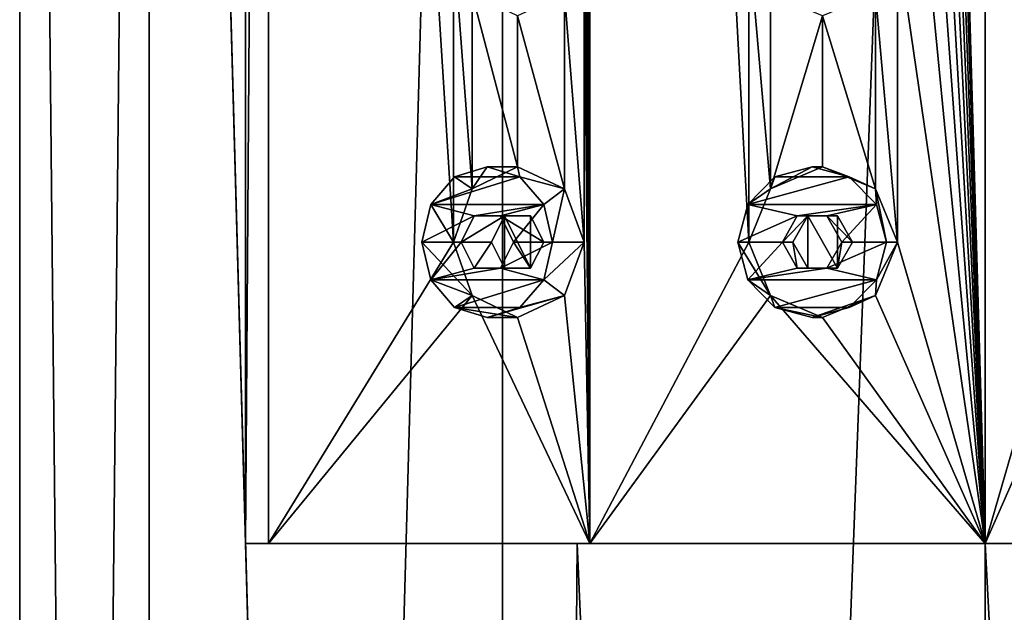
# Model space of a CAD drawing. Header units: millimetres. Extents: x -175 to 175, y 0 to 232.
# Tile 129 of 140: x -16 to 0, y 173 to 183. Entities that reach past the tile are written whole.
import ezdxf

# ---------------------------------------------------------------- set-up
doc = ezdxf.new("R2010")
doc.units = ezdxf.units.MM
doc.header["$LTSCALE"] = 65.185185
for name, color, linetype in [('11', 7, 'CONTINUOUS'), ('12', 7, 'CONTINUOUS'), ('14', 7, 'CONTINUOUS'), ('15', 7, 'CONTINUOUS'), ('17', 7, 'CONTINUOUS'), ('198', 7, 'CONTINUOUS'), ('199', 7, 'CONTINUOUS'), ('200', 7, 'CONTINUOUS'), ('201', 7, 'CONTINUOUS'), ('202', 7, 'CONTINUOUS'), ('203', 7, 'CONTINUOUS'), ('204', 7, 'CONTINUOUS'), ('205', 7, 'CONTINUOUS'), ('206', 7, 'CONTINUOUS'), ('207', 7, 'CONTINUOUS'), ('243', 7, 'CONTINUOUS'), ('253', 7, 'CONTINUOUS')]:
    doc.layers.add(name, color=color, linetype=linetype)

msp = doc.modelspace()

# ---------------------------------------------------------------- linework, layer by layer
at = {"layer": '11', "linetype": 'CONTINUOUS'}
for points in [[(-16, 20.8, 0), (-13.856, 20.8, 8), (-16, 232.2, 0), (-16, 20.8, 0)], [(-16, 232.2, 0), (-13.856, 20.8, 8), (-13.856, 232.2, 8), (-16, 232.2, 0)], [(-13.856, 20.8, -8), (-16, 20.8, 0), (-13.856, 232.2, -8), (-13.856, 20.8, -8)], [(-13.856, 232.2, -8), (-16, 20.8, 0), (-16, 232.2, 0), (-13.856, 232.2, -8)], [(-13.856, 20.8, 8), (-8, 20.8, 13.856), (-13.856, 232.2, 8), (-13.856, 20.8, 8)], [(-13.856, 232.2, 8), (-8, 20.8, 13.856), (-12.257, 174.5, 10.285), (-13.856, 232.2, 8)], [(-8, 20.8, -13.856), (-13.856, 20.8, -8), (-8, 232.2, -13.856), (-8, 20.8, -13.856)], [(-8, 232.2, -13.856), (-13.856, 20.8, -8), (-13.856, 232.2, -8), (-8, 232.2, -13.856)], [(-12.257, 228.5, 10.285), (-13.856, 232.2, 8), (-12.257, 174.5, 10.285), (-12.257, 228.5, 10.285)], [(0, 20.8, -16), (-8, 20.8, -13.856), (0, 232.2, -16), (0, 20.8, -16)], [(0, 232.2, -16), (-8, 20.8, -13.856), (-8, 232.2, -13.856), (0, 232.2, -16)], [(-12.257, 174.5, 10.285), (-8, 20.8, 13.856), (-6.762, 174.5, 14.501), (-12.257, 174.5, 10.285)], [(-8, 20.8, 13.856), (0, 20.8, 16), (-6.762, 174.5, 14.501), (-8, 20.8, 13.856)], [(-6.762, 174.5, 14.501), (0, 20.8, 16), (0, 174.5, 16), (-6.762, 174.5, 14.501)]]:
    msp.add_3dface(points, dxfattribs=at)
at = {"layer": '12', "linetype": 'CONTINUOUS'}
for points in [[(0, 20.8, -16), (0, 232.2, -16), (8, 232.2, -13.856), (0, 20.8, -16)], [(8, 20.8, -13.856), (0, 20.8, -16), (8, 232.2, -13.856), (8, 20.8, -13.856)], [(0, 174.5, 16), (0, 20.8, 16), (8, 20.8, 13.856), (0, 174.5, 16)], [(0, 174.5, 16), (8, 20.8, 13.856), (6.762, 174.5, 14.501), (0, 174.5, 16)]]:
    msp.add_3dface(points, dxfattribs=at)
at = {"layer": '14', "linetype": 'CONTINUOUS'}
for points in [[(-12.257, 174.5, 10.285), (-6.762, 174.5, 14.501), (-11.874, 174.5, 9.963), (-12.257, 174.5, 10.285)], [(-11.874, 174.5, 9.963), (-6.762, 174.5, 14.501), (-6.551, 174.5, 14.048), (-11.874, 174.5, 9.963)], [(-6.762, 174.5, 14.501), (0, 174.5, 16), (-6.551, 174.5, 14.048), (-6.762, 174.5, 14.501)], [(-6.551, 174.5, 14.048), (0, 174.5, 16), (0, 174.5, 15.5), (-6.551, 174.5, 14.048)], [(0, 174.5, 16), (6.762, 174.5, 14.501), (0, 174.5, 15.5), (0, 174.5, 16)], [(0, 174.5, 15.5), (6.762, 174.5, 14.501), (6.551, 174.5, 14.048), (0, 174.5, 15.5)]]:
    msp.add_3dface(points, dxfattribs=at)
at = {"layer": '15', "linetype": 'CONTINUOUS'}
for points in [[(-12.257, 228.5, 10.285), (-12.257, 174.5, 10.285), (-11.874, 228.5, 9.963), (-12.257, 228.5, 10.285)], [(-11.874, 228.5, 9.963), (-12.257, 174.5, 10.285), (-11.874, 174.5, 9.963), (-11.874, 228.5, 9.963)]]:
    msp.add_3dface(points, dxfattribs=at)
at = {"layer": '17', "linetype": 'CONTINUOUS'}
for points in [[(-11.874, 228.5, 9.963), (-11.874, 174.5, 9.963), (-8.807, 179.5, 12.755), (-11.874, 228.5, 9.963)], [(-8.807, 184.5, 12.755), (-11.874, 228.5, 9.963), (-8.807, 179.5, 12.755), (-8.807, 184.5, 12.755)], [(-6.551, 174.5, 14.048), (-6.551, 228.5, 14.048), (-6.642, 224.5, 14.005), (-6.551, 174.5, 14.048)], [(-6.551, 228.5, 14.048), (-6.551, 174.5, 14.048), (-3.914, 179.5, 14.998), (-6.551, 228.5, 14.048)], [(-3.914, 184.5, 14.998), (-6.551, 228.5, 14.048), (-3.914, 179.5, 14.998), (-3.914, 184.5, 14.998)], [(0, 174.5, 15.5), (0, 228.5, 15.5), (-1.452, 224.5, 15.432), (0, 174.5, 15.5)], [(0, 228.5, 15.5), (0, 174.5, 15.5), (1.452, 179.5, 15.432), (0, 228.5, 15.5)], [(1.452, 184.5, 15.432), (0, 228.5, 15.5), (1.452, 179.5, 15.432), (1.452, 184.5, 15.432)], [(-6.551, 174.5, 14.048), (-6.642, 224.5, 14.005), (-6.642, 219.5, 14.005), (-6.551, 174.5, 14.048)], [(0, 174.5, 15.5), (-1.452, 224.5, 15.432), (-1.452, 219.5, 15.432), (0, 174.5, 15.5)], [(-6.551, 174.5, 14.048), (-6.642, 219.5, 14.005), (-6.642, 214.5, 14.005), (-6.551, 174.5, 14.048)], [(0, 174.5, 15.5), (-1.452, 219.5, 15.432), (-1.452, 214.5, 15.432), (0, 174.5, 15.5)], [(-6.551, 174.5, 14.048), (-6.642, 214.5, 14.005), (-6.642, 209.5, 14.005), (-6.551, 174.5, 14.048)], [(0, 174.5, 15.5), (-1.452, 214.5, 15.432), (-1.452, 209.5, 15.432), (0, 174.5, 15.5)], [(-6.551, 174.5, 14.048), (-6.642, 209.5, 14.005), (-6.642, 204.5, 14.005), (-6.551, 174.5, 14.048)], [(0, 174.5, 15.5), (-1.452, 209.5, 15.432), (-1.452, 204.5, 15.432), (0, 174.5, 15.5)], [(-6.551, 174.5, 14.048), (-6.642, 204.5, 14.005), (-6.642, 199.5, 14.005), (-6.551, 174.5, 14.048)], [(0, 174.5, 15.5), (-1.452, 204.5, 15.432), (-1.452, 199.5, 15.432), (0, 174.5, 15.5)], [(-6.551, 174.5, 14.048), (-6.642, 199.5, 14.005), (-6.642, 194.5, 14.005), (-6.551, 174.5, 14.048)], [(0, 174.5, 15.5), (-1.452, 199.5, 15.432), (-1.452, 194.5, 15.432), (0, 174.5, 15.5)], [(-6.551, 174.5, 14.048), (-6.642, 194.5, 14.005), (-6.642, 189.5, 14.005), (-6.551, 174.5, 14.048)], [(0, 174.5, 15.5), (-1.452, 194.5, 15.432), (-1.452, 189.5, 15.432), (0, 174.5, 15.5)], [(-6.551, 174.5, 14.048), (-6.642, 189.5, 14.005), (-6.642, 184.5, 14.005), (-6.551, 174.5, 14.048)], [(0, 174.5, 15.5), (-1.452, 189.5, 15.432), (-1.452, 184.5, 15.432), (0, 174.5, 15.5)], [(-8.503, 183.616, 12.96), (-8.807, 184.5, 12.755), (-8.503, 180.384, 12.96), (-8.503, 183.616, 12.96)], [(-8.503, 180.384, 12.96), (-8.807, 184.5, 12.755), (-8.807, 179.5, 12.755), (-8.503, 180.384, 12.96)], [(-6.642, 184.5, 14.005), (-6.972, 183.616, 13.843), (-6.642, 179.5, 14.005), (-6.642, 184.5, 14.005)], [(-6.551, 174.5, 14.048), (-6.642, 184.5, 14.005), (-6.642, 179.5, 14.005), (-6.551, 174.5, 14.048)], [(-3.558, 183.616, 15.086), (-3.914, 184.5, 14.998), (-3.558, 180.384, 15.086), (-3.558, 183.616, 15.086)], [(-3.558, 180.384, 15.086), (-3.914, 184.5, 14.998), (-3.914, 179.5, 14.998), (-3.558, 180.384, 15.086)], [(-1.452, 184.5, 15.432), (-1.817, 183.616, 15.393), (-1.452, 179.5, 15.432), (-1.452, 184.5, 15.432)], [(0, 174.5, 15.5), (-1.452, 184.5, 15.432), (-1.452, 179.5, 15.432), (0, 174.5, 15.5)], [(-7.75, 183.25, 13.423), (-8.503, 183.616, 12.96), (-7.75, 180.75, 13.423), (-7.75, 183.25, 13.423)], [(-7.75, 180.75, 13.423), (-8.503, 183.616, 12.96), (-8.503, 180.384, 12.96), (-7.75, 180.75, 13.423)], [(-6.972, 183.616, 13.843), (-7.75, 183.25, 13.423), (-6.972, 180.384, 13.843), (-6.972, 183.616, 13.843)], [(-6.642, 179.5, 14.005), (-6.972, 183.616, 13.843), (-6.972, 180.384, 13.843), (-6.642, 179.5, 14.005)], [(-2.692, 183.25, 15.265), (-3.558, 183.616, 15.086), (-3.558, 180.384, 15.086), (-2.692, 183.25, 15.265)], [(-1.817, 183.616, 15.393), (-2.692, 183.25, 15.265), (-1.817, 180.384, 15.393), (-1.817, 183.616, 15.393)], [(-1.452, 179.5, 15.432), (-1.817, 183.616, 15.393), (-1.817, 180.384, 15.393), (-1.452, 179.5, 15.432)], [(-6.972, 180.384, 13.843), (-7.75, 183.25, 13.423), (-7.75, 180.75, 13.423), (-6.972, 180.384, 13.843)], [(-2.692, 180.75, 15.265), (-2.692, 183.25, 15.265), (-3.558, 180.384, 15.086), (-2.692, 180.75, 15.265)], [(-1.817, 180.384, 15.393), (-2.692, 183.25, 15.265), (-2.692, 180.75, 15.265), (-1.817, 180.384, 15.393)], [(-8.807, 179.5, 12.755), (-11.874, 174.5, 9.963), (-8.503, 178.616, 12.96), (-8.807, 179.5, 12.755)], [(-6.551, 174.5, 14.048), (-6.642, 179.5, 14.005), (-6.972, 178.616, 13.843), (-6.551, 174.5, 14.048)], [(-3.914, 179.5, 14.998), (-6.551, 174.5, 14.048), (-3.558, 178.616, 15.086), (-3.914, 179.5, 14.998)], [(0, 174.5, 15.5), (-1.452, 179.5, 15.432), (-1.817, 178.616, 15.393), (0, 174.5, 15.5)], [(1.452, 179.5, 15.432), (0, 174.5, 15.5), (1.817, 178.616, 15.393), (1.452, 179.5, 15.432)], [(-11.874, 174.5, 9.963), (-6.551, 174.5, 14.048), (-8.503, 178.616, 12.96), (-11.874, 174.5, 9.963)], [(-8.503, 178.616, 12.96), (-6.551, 174.5, 14.048), (-7.75, 178.25, 13.423), (-8.503, 178.616, 12.96)], [(-7.75, 178.25, 13.423), (-6.551, 174.5, 14.048), (-6.972, 178.616, 13.843), (-7.75, 178.25, 13.423)], [(-6.551, 174.5, 14.048), (0, 174.5, 15.5), (-3.558, 178.616, 15.086), (-6.551, 174.5, 14.048)], [(-3.558, 178.616, 15.086), (0, 174.5, 15.5), (-2.692, 178.25, 15.265), (-3.558, 178.616, 15.086)], [(-2.692, 178.25, 15.265), (0, 174.5, 15.5), (-1.817, 178.616, 15.393), (-2.692, 178.25, 15.265)], [(0, 174.5, 15.5), (6.551, 174.5, 14.048), (1.817, 178.616, 15.393), (0, 174.5, 15.5)]]:
    msp.add_3dface(points, dxfattribs=at)
at = {"layer": '198', "linetype": 'CONTINUOUS'}
for points in [[(-8.25, 180.75, 14.289), (-8.791, 180.583, 13.977), (-7.709, 180.583, 14.602), (-8.25, 180.75, 14.289)], [(-8.791, 180.583, 13.977), (-9.187, 180.125, 13.748), (-7.709, 180.583, 14.602), (-8.791, 180.583, 13.977)], [(-7.709, 180.583, 14.602), (-9.187, 180.125, 13.748), (-7.313, 180.125, 14.831), (-7.709, 180.583, 14.602)], [(-9.187, 180.125, 13.748), (-9.333, 179.5, 13.664), (-8.467, 179.933, 14.164), (-9.187, 180.125, 13.748)], [(-7.313, 180.125, 14.831), (-9.187, 180.125, 13.748), (-8.467, 179.933, 14.164), (-7.313, 180.125, 14.831)], [(-8.033, 179.933, 14.414), (-7.313, 180.125, 14.831), (-8.467, 179.933, 14.164), (-8.033, 179.933, 14.414)], [(-7.817, 179.5, 14.539), (-7.313, 180.125, 14.831), (-8.033, 179.933, 14.414), (-7.817, 179.5, 14.539)], [(-7.167, 179.5, 14.914), (-7.313, 180.125, 14.831), (-7.817, 179.5, 14.539), (-7.167, 179.5, 14.914)], [(-8.467, 179.933, 14.164), (-9.333, 179.5, 13.664), (-8.683, 179.5, 14.039), (-8.467, 179.933, 14.164)], [(-9.333, 179.5, 13.664), (-9.187, 178.875, 13.748), (-8.683, 179.5, 14.039), (-9.333, 179.5, 13.664)], [(-8.683, 179.5, 14.039), (-9.187, 178.875, 13.748), (-8.467, 179.067, 14.164), (-8.683, 179.5, 14.039)], [(-7.313, 178.875, 14.831), (-7.167, 179.5, 14.914), (-8.033, 179.067, 14.414), (-7.313, 178.875, 14.831)], [(-7.167, 179.5, 14.914), (-7.817, 179.5, 14.539), (-8.033, 179.067, 14.414), (-7.167, 179.5, 14.914)], [(-9.187, 178.875, 13.748), (-7.313, 178.875, 14.831), (-8.033, 179.067, 14.414), (-9.187, 178.875, 13.748)], [(-8.467, 179.067, 14.164), (-9.187, 178.875, 13.748), (-8.033, 179.067, 14.414), (-8.467, 179.067, 14.164)], [(-8.791, 178.417, 13.977), (-7.313, 178.875, 14.831), (-9.187, 178.875, 13.748), (-8.791, 178.417, 13.977)], [(-7.709, 178.417, 14.602), (-7.313, 178.875, 14.831), (-8.791, 178.417, 13.977), (-7.709, 178.417, 14.602)], [(-8.25, 178.25, 14.289), (-7.709, 178.417, 14.602), (-8.791, 178.417, 13.977), (-8.25, 178.25, 14.289)]]:
    msp.add_3dface(points, dxfattribs=at)
at = {"layer": '199', "linetype": 'CONTINUOUS'}
for points in [[(-8.503, 180.384, 12.96), (-8.791, 180.583, 13.977), (-8.25, 180.75, 14.289), (-8.503, 180.384, 12.96)], [(-7.75, 180.75, 13.423), (-8.503, 180.384, 12.96), (-8.25, 180.75, 14.289), (-7.75, 180.75, 13.423)], [(-7.75, 180.75, 13.423), (-8.25, 180.75, 14.289), (-7.709, 180.583, 14.602), (-7.75, 180.75, 13.423)], [(-6.972, 180.384, 13.843), (-7.75, 180.75, 13.423), (-7.709, 180.583, 14.602), (-6.972, 180.384, 13.843)], [(-8.503, 180.384, 12.96), (-9.187, 180.125, 13.748), (-8.791, 180.583, 13.977), (-8.503, 180.384, 12.96)], [(-6.972, 180.384, 13.843), (-7.709, 180.583, 14.602), (-7.313, 180.125, 14.831), (-6.972, 180.384, 13.843)], [(-8.503, 180.384, 12.96), (-8.807, 179.5, 12.755), (-9.187, 180.125, 13.748), (-8.503, 180.384, 12.96)], [(-7.167, 179.5, 14.914), (-6.972, 180.384, 13.843), (-7.313, 180.125, 14.831), (-7.167, 179.5, 14.914)], [(-6.642, 179.5, 14.005), (-6.972, 180.384, 13.843), (-7.167, 179.5, 14.914), (-6.642, 179.5, 14.005)], [(-8.807, 179.5, 12.755), (-9.333, 179.5, 13.664), (-9.187, 180.125, 13.748), (-8.807, 179.5, 12.755)]]:
    msp.add_3dface(points, dxfattribs=at)
at = {"layer": '200', "linetype": 'CONTINUOUS'}
for points in [[(-8.467, 179.933, 14.164), (-8.683, 179.5, 14.039), (-7.965, 179.933, 13.297), (-8.467, 179.933, 14.164)], [(-7.965, 179.933, 13.297), (-8.683, 179.5, 14.039), (-8.179, 179.5, 13.166), (-7.965, 179.933, 13.297)], [(-8.033, 179.933, 14.414), (-8.467, 179.933, 14.164), (-7.533, 179.933, 13.547), (-8.033, 179.933, 14.414)], [(-7.533, 179.933, 13.547), (-8.467, 179.933, 14.164), (-7.965, 179.933, 13.297), (-7.533, 179.933, 13.547)], [(-7.817, 179.5, 14.539), (-8.033, 179.933, 14.414), (-7.313, 179.5, 13.666), (-7.817, 179.5, 14.539)], [(-7.313, 179.5, 13.666), (-8.033, 179.933, 14.414), (-7.533, 179.933, 13.547), (-7.313, 179.5, 13.666)]]:
    msp.add_3dface(points, dxfattribs=at)
at = {"layer": '201', "linetype": 'CONTINUOUS'}
for points in [[(-8.807, 179.5, 12.755), (-8.503, 178.616, 12.96), (-9.333, 179.5, 13.664), (-8.807, 179.5, 12.755)], [(-8.503, 178.616, 12.96), (-9.187, 178.875, 13.748), (-9.333, 179.5, 13.664), (-8.503, 178.616, 12.96)], [(-6.972, 178.616, 13.843), (-6.642, 179.5, 14.005), (-7.313, 178.875, 14.831), (-6.972, 178.616, 13.843)], [(-6.642, 179.5, 14.005), (-7.167, 179.5, 14.914), (-7.313, 178.875, 14.831), (-6.642, 179.5, 14.005)], [(-8.503, 178.616, 12.96), (-8.791, 178.417, 13.977), (-9.187, 178.875, 13.748), (-8.503, 178.616, 12.96)], [(-6.972, 178.616, 13.843), (-7.313, 178.875, 14.831), (-7.709, 178.417, 14.602), (-6.972, 178.616, 13.843)], [(-8.503, 178.616, 12.96), (-7.75, 178.25, 13.423), (-8.791, 178.417, 13.977), (-8.503, 178.616, 12.96)], [(-7.75, 178.25, 13.423), (-6.972, 178.616, 13.843), (-8.25, 178.25, 14.289), (-7.75, 178.25, 13.423)], [(-6.972, 178.616, 13.843), (-7.709, 178.417, 14.602), (-8.25, 178.25, 14.289), (-6.972, 178.616, 13.843)], [(-7.75, 178.25, 13.423), (-8.25, 178.25, 14.289), (-8.791, 178.417, 13.977), (-7.75, 178.25, 13.423)]]:
    msp.add_3dface(points, dxfattribs=at)
at = {"layer": '202', "linetype": 'CONTINUOUS'}
for points in [[(-8.683, 179.5, 14.039), (-8.467, 179.067, 14.164), (-8.179, 179.5, 13.166), (-8.683, 179.5, 14.039)], [(-8.179, 179.5, 13.166), (-8.467, 179.067, 14.164), (-7.965, 179.067, 13.297), (-8.179, 179.5, 13.166)], [(-8.033, 179.067, 14.414), (-7.817, 179.5, 14.539), (-7.533, 179.067, 13.547), (-8.033, 179.067, 14.414)], [(-7.817, 179.5, 14.539), (-7.313, 179.5, 13.666), (-7.533, 179.067, 13.547), (-7.817, 179.5, 14.539)], [(-8.467, 179.067, 14.164), (-8.033, 179.067, 14.414), (-7.965, 179.067, 13.297), (-8.467, 179.067, 14.164)], [(-7.965, 179.067, 13.297), (-8.033, 179.067, 14.414), (-7.533, 179.067, 13.547), (-7.965, 179.067, 13.297)]]:
    msp.add_3dface(points, dxfattribs=at)
at = {"layer": '203', "linetype": 'CONTINUOUS'}
for points in [[(-2.865, 180.75, 16.249), (-3.481, 180.583, 16.141), (-2.25, 180.583, 16.358), (-2.865, 180.75, 16.249)], [(-3.481, 180.583, 16.141), (-3.931, 180.125, 16.061), (-2.25, 180.583, 16.358), (-3.481, 180.583, 16.141)], [(-2.25, 180.583, 16.358), (-3.931, 180.125, 16.061), (-1.799, 180.125, 16.437), (-2.25, 180.583, 16.358)], [(-3.931, 180.125, 16.061), (-4.096, 179.5, 16.032), (-3.111, 179.933, 16.206), (-3.931, 180.125, 16.061)], [(-1.799, 180.125, 16.437), (-3.931, 180.125, 16.061), (-3.111, 179.933, 16.206), (-1.799, 180.125, 16.437)], [(-2.619, 179.933, 16.293), (-1.799, 180.125, 16.437), (-3.111, 179.933, 16.206), (-2.619, 179.933, 16.293)], [(-2.373, 179.5, 16.336), (-1.799, 180.125, 16.437), (-2.619, 179.933, 16.293), (-2.373, 179.5, 16.336)], [(-1.634, 179.5, 16.466), (-1.799, 180.125, 16.437), (-2.373, 179.5, 16.336), (-1.634, 179.5, 16.466)], [(-3.111, 179.933, 16.206), (-4.096, 179.5, 16.032), (-3.358, 179.5, 16.163), (-3.111, 179.933, 16.206)], [(-4.096, 179.5, 16.032), (-3.931, 178.875, 16.061), (-3.358, 179.5, 16.163), (-4.096, 179.5, 16.032)], [(-3.358, 179.5, 16.163), (-3.931, 178.875, 16.061), (-3.111, 179.067, 16.206), (-3.358, 179.5, 16.163)], [(-1.799, 178.875, 16.437), (-1.634, 179.5, 16.466), (-2.619, 179.067, 16.293), (-1.799, 178.875, 16.437)], [(-1.634, 179.5, 16.466), (-2.373, 179.5, 16.336), (-2.619, 179.067, 16.293), (-1.634, 179.5, 16.466)], [(-3.931, 178.875, 16.061), (-1.799, 178.875, 16.437), (-2.619, 179.067, 16.293), (-3.931, 178.875, 16.061)], [(-3.111, 179.067, 16.206), (-3.931, 178.875, 16.061), (-2.619, 179.067, 16.293), (-3.111, 179.067, 16.206)], [(-3.481, 178.417, 16.141), (-1.799, 178.875, 16.437), (-3.931, 178.875, 16.061), (-3.481, 178.417, 16.141)], [(-2.25, 178.417, 16.358), (-1.799, 178.875, 16.437), (-3.481, 178.417, 16.141), (-2.25, 178.417, 16.358)], [(-2.865, 178.25, 16.249), (-2.25, 178.417, 16.358), (-3.481, 178.417, 16.141), (-2.865, 178.25, 16.249)]]:
    msp.add_3dface(points, dxfattribs=at)
at = {"layer": '204', "linetype": 'CONTINUOUS'}
for points in [[(-2.692, 180.75, 15.265), (-3.558, 180.384, 15.086), (-2.865, 180.75, 16.249), (-2.692, 180.75, 15.265)], [(-3.558, 180.384, 15.086), (-3.481, 180.583, 16.141), (-2.865, 180.75, 16.249), (-3.558, 180.384, 15.086)], [(-2.692, 180.75, 15.265), (-2.865, 180.75, 16.249), (-2.25, 180.583, 16.358), (-2.692, 180.75, 15.265)], [(-1.817, 180.384, 15.393), (-2.692, 180.75, 15.265), (-2.25, 180.583, 16.358), (-1.817, 180.384, 15.393)], [(-3.558, 180.384, 15.086), (-3.931, 180.125, 16.061), (-3.481, 180.583, 16.141), (-3.558, 180.384, 15.086)], [(-1.817, 180.384, 15.393), (-2.25, 180.583, 16.358), (-1.799, 180.125, 16.437), (-1.817, 180.384, 15.393)], [(-3.558, 180.384, 15.086), (-3.914, 179.5, 14.998), (-3.931, 180.125, 16.061), (-3.558, 180.384, 15.086)], [(-1.452, 179.5, 15.432), (-1.817, 180.384, 15.393), (-1.634, 179.5, 16.466), (-1.452, 179.5, 15.432)], [(-1.634, 179.5, 16.466), (-1.817, 180.384, 15.393), (-1.799, 180.125, 16.437), (-1.634, 179.5, 16.466)], [(-3.914, 179.5, 14.998), (-4.096, 179.5, 16.032), (-3.931, 180.125, 16.061), (-3.914, 179.5, 14.998)]]:
    msp.add_3dface(points, dxfattribs=at)
at = {"layer": '205', "linetype": 'CONTINUOUS'}
for points in [[(-3.111, 179.933, 16.206), (-3.358, 179.5, 16.163), (-2.937, 179.933, 15.219), (-3.111, 179.933, 16.206)], [(-2.937, 179.933, 15.219), (-3.358, 179.5, 16.163), (-3.183, 179.5, 15.17), (-2.937, 179.933, 15.219)], [(-2.619, 179.933, 16.293), (-3.111, 179.933, 16.206), (-2.445, 179.933, 15.306), (-2.619, 179.933, 16.293)], [(-2.445, 179.933, 15.306), (-3.111, 179.933, 16.206), (-2.937, 179.933, 15.219), (-2.445, 179.933, 15.306)], [(-2.373, 179.5, 16.336), (-2.619, 179.933, 16.293), (-2.198, 179.5, 15.343), (-2.373, 179.5, 16.336)], [(-2.198, 179.5, 15.343), (-2.619, 179.933, 16.293), (-2.445, 179.933, 15.306), (-2.198, 179.5, 15.343)]]:
    msp.add_3dface(points, dxfattribs=at)
at = {"layer": '206', "linetype": 'CONTINUOUS'}
for points in [[(-3.914, 179.5, 14.998), (-3.558, 178.616, 15.086), (-4.096, 179.5, 16.032), (-3.914, 179.5, 14.998)], [(-3.558, 178.616, 15.086), (-3.931, 178.875, 16.061), (-4.096, 179.5, 16.032), (-3.558, 178.616, 15.086)], [(-1.817, 178.616, 15.393), (-1.452, 179.5, 15.432), (-1.799, 178.875, 16.437), (-1.817, 178.616, 15.393)], [(-1.452, 179.5, 15.432), (-1.634, 179.5, 16.466), (-1.799, 178.875, 16.437), (-1.452, 179.5, 15.432)], [(-3.558, 178.616, 15.086), (-3.481, 178.417, 16.141), (-3.931, 178.875, 16.061), (-3.558, 178.616, 15.086)], [(-1.817, 178.616, 15.393), (-1.799, 178.875, 16.437), (-2.25, 178.417, 16.358), (-1.817, 178.616, 15.393)], [(-3.558, 178.616, 15.086), (-2.692, 178.25, 15.265), (-3.481, 178.417, 16.141), (-3.558, 178.616, 15.086)], [(-2.692, 178.25, 15.265), (-1.817, 178.616, 15.393), (-2.865, 178.25, 16.249), (-2.692, 178.25, 15.265)], [(-1.817, 178.616, 15.393), (-2.25, 178.417, 16.358), (-2.865, 178.25, 16.249), (-1.817, 178.616, 15.393)], [(-2.692, 178.25, 15.265), (-2.865, 178.25, 16.249), (-3.481, 178.417, 16.141), (-2.692, 178.25, 15.265)]]:
    msp.add_3dface(points, dxfattribs=at)
at = {"layer": '207', "linetype": 'CONTINUOUS'}
for points in [[(-3.358, 179.5, 16.163), (-3.111, 179.067, 16.206), (-3.183, 179.5, 15.17), (-3.358, 179.5, 16.163)], [(-3.183, 179.5, 15.17), (-3.111, 179.067, 16.206), (-2.937, 179.067, 15.219), (-3.183, 179.5, 15.17)], [(-2.619, 179.067, 16.293), (-2.373, 179.5, 16.336), (-2.445, 179.067, 15.306), (-2.619, 179.067, 16.293)], [(-2.373, 179.5, 16.336), (-2.198, 179.5, 15.343), (-2.445, 179.067, 15.306), (-2.373, 179.5, 16.336)], [(-3.111, 179.067, 16.206), (-2.619, 179.067, 16.293), (-2.937, 179.067, 15.219), (-3.111, 179.067, 16.206)], [(-2.937, 179.067, 15.219), (-2.619, 179.067, 16.293), (-2.445, 179.067, 15.306), (-2.937, 179.067, 15.219)]]:
    msp.add_3dface(points, dxfattribs=at)
at = {"layer": '243', "linetype": 'CONTINUOUS'}
for points in [[(-7.965, 179.933, 13.297), (-8.179, 179.5, 13.166), (-7.965, 179.067, 13.297), (-7.965, 179.933, 13.297)], [(-7.533, 179.933, 13.547), (-7.965, 179.933, 13.297), (-7.533, 179.067, 13.547), (-7.533, 179.933, 13.547)], [(-7.965, 179.933, 13.297), (-7.965, 179.067, 13.297), (-7.533, 179.067, 13.547), (-7.965, 179.933, 13.297)], [(-7.313, 179.5, 13.666), (-7.533, 179.933, 13.547), (-7.533, 179.067, 13.547), (-7.313, 179.5, 13.666)]]:
    msp.add_3dface(points, dxfattribs=at)
at = {"layer": '253', "linetype": 'CONTINUOUS'}
for points in [[(-2.937, 179.933, 15.219), (-3.183, 179.5, 15.17), (-2.937, 179.067, 15.219), (-2.937, 179.933, 15.219)], [(-2.445, 179.933, 15.306), (-2.937, 179.933, 15.219), (-2.445, 179.067, 15.306), (-2.445, 179.933, 15.306)], [(-2.937, 179.933, 15.219), (-2.937, 179.067, 15.219), (-2.445, 179.067, 15.306), (-2.937, 179.933, 15.219)], [(-2.198, 179.5, 15.343), (-2.445, 179.933, 15.306), (-2.445, 179.067, 15.306), (-2.198, 179.5, 15.343)]]:
    msp.add_3dface(points, dxfattribs=at)

doc.saveas('drawing.dxf')
